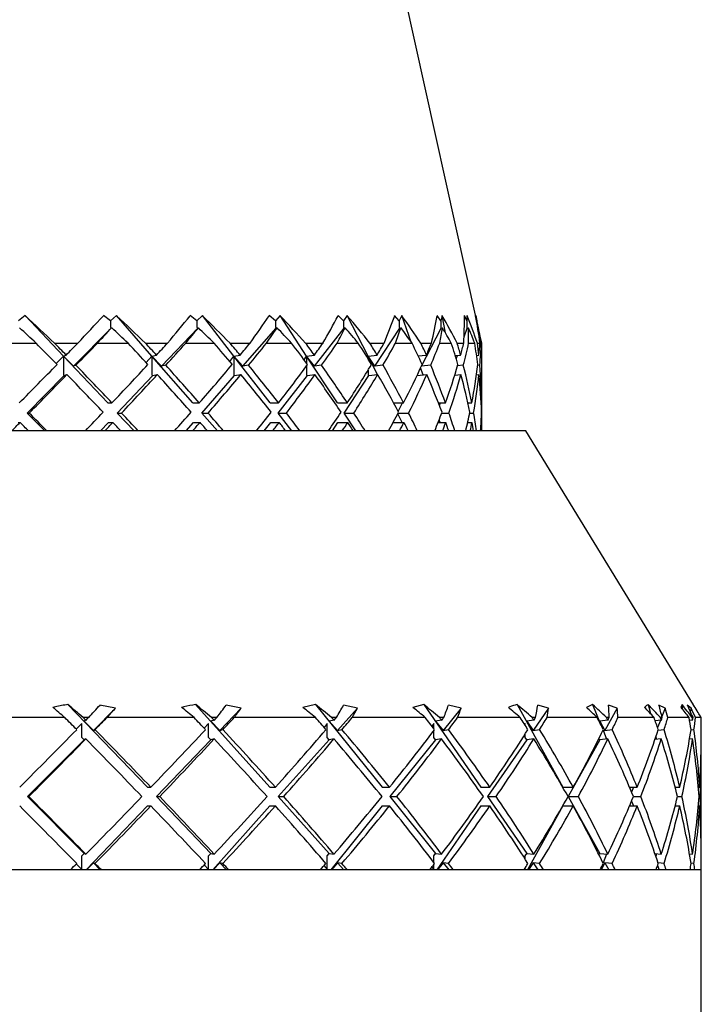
# Model space of a CAD drawing. Header units: inches. Extents: x 1.2 to 31.5, y 0.3 to 21.7.
# Tile 12 of 20: x 13.48 to 14.257, y 18.32 to 19.442. Entities that reach past the tile are written whole.
import ezdxf

# ---------------------------------------------------------------- set-up
doc = ezdxf.new("R2010")
doc.units = ezdxf.units.IN
doc.header["$MEASUREMENT"] = 0

msp = doc.modelspace()

# ---------------------------------------------------------------- linework, layer by layer
at = {"color": 7, "linetype": 'Continuous', "lineweight": 25}
for p, q in [((14.0005, 19.1018), (13.6144, 20.8432)), ((13.4863, 19.1046), (13.4787, 19.0985)), ((13.5299, 19.0585), (13.4863, 19.1046)), ((13.5834, 19.0985), (13.5754, 19.1046)), ((13.5905, 19.1046), (13.5834, 19.0985)), ((13.5834, 19.0985), (13.5834, 19.0914)), ((13.6308, 19.0585), (13.5905, 19.1046)), ((13.6821, 19.0985), (13.6744, 19.1046)), ((13.6883, 19.1046), (13.6821, 19.0985)), ((13.6821, 19.0985), (13.6821, 19.0914)), ((13.7242, 19.0585), (13.6883, 19.1046)), ((13.7716, 19.0985), (13.7645, 19.1046)), ((13.7769, 19.1046), (13.7716, 19.0985)), ((13.7716, 19.0985), (13.7716, 19.0914)), ((13.8071, 19.0585), (13.7769, 19.1046)), ((13.8493, 19.0985), (13.843, 19.1046)), ((13.8534, 19.1046), (13.8493, 19.0985)), ((13.8493, 19.0985), (13.8493, 19.0914)), ((13.8772, 19.0585), (13.8534, 19.1046)), ((13.9127, 19.0985), (13.9074, 19.1046)), ((13.9156, 19.1046), (13.9127, 19.0985)), ((13.9127, 19.0985), (13.9127, 19.0914)), ((13.9264, 19.0744), (13.9156, 19.1046)), ((13.9601, 19.0985), (13.9559, 19.1046)), ((13.9616, 19.1046), (13.9601, 19.0985)), ((13.9601, 19.0985), (13.9601, 19.0914)), ((13.9653, 19.085), (13.9616, 19.1046)), ((13.9898, 19.0985), (13.9869, 19.1046)), ((13.99, 19.1046), (13.9898, 19.0985)), ((13.9898, 19.0985), (13.9898, 19.0914)), ((13.9902, 19.0906), (13.99, 19.1046)), ((14.0011, 19.0985), (13.9996, 19.1046)), ((13.9999, 19.1046), (14.0011, 19.0985)), ((14.0011, 19.0985), (14.0011, 19.0961)), ((13.5414, 19.047), (13.5844, 19.0905)), ((13.5834, 19.0914), (13.5844, 19.0905)), ((13.5844, 19.0905), (13.5849, 19.0908)), ((13.6418, 19.047), (13.683, 19.0905)), ((13.6821, 19.0914), (13.683, 19.0905)), ((13.683, 19.0905), (13.6837, 19.0908)), ((13.7343, 19.047), (13.7724, 19.0905)), ((13.7716, 19.0914), (13.7724, 19.0905)), ((13.7724, 19.0905), (13.7734, 19.0908)), ((13.8162, 19.047), (13.85, 19.0905)), ((13.8493, 19.0914), (13.85, 19.0905)), ((13.85, 19.0905), (13.8511, 19.0908)), ((13.8848, 19.047), (13.9133, 19.0905)), ((13.9127, 19.0914), (13.9133, 19.0905)), ((13.9133, 19.0905), (13.9147, 19.0908)), ((13.9381, 19.047), (13.9605, 19.0905)), ((13.9601, 19.0914), (13.9605, 19.0905)), ((13.9605, 19.0905), (13.962, 19.0908)), ((13.9865, 19.0804), (13.9902, 19.0905)), ((13.9898, 19.0914), (13.9902, 19.0905)), ((13.9902, 19.0905), (13.9917, 19.0908)), ((14.002, 19.0907), (14.0028, 19.0908)), ((14.0068, 19.0732), (14.005, 19.0813)), ((13.4622, 19.0732), (13.4986, 19.0732)), ((13.5196, 19.0732), (13.5463, 19.0732)), ((13.5686, 19.0732), (13.6035, 19.0732)), ((13.6234, 19.0732), (13.6485, 19.0732)), ((13.6693, 19.0732), (13.7016, 19.0732)), ((13.7198, 19.0732), (13.7426, 19.0732)), ((13.7613, 19.0732), (13.79, 19.0732)), ((13.8059, 19.0732), (13.8257, 19.0732)), ((13.8418, 19.0732), (13.866, 19.0732)), ((13.8792, 19.0732), (13.8954, 19.0732)), ((13.9083, 19.0732), (13.9272, 19.0732)), ((13.9374, 19.0732), (13.9494, 19.0732)), ((13.9588, 19.0732), (13.9719, 19.0732)), ((13.9786, 19.0732), (13.9862, 19.0732)), ((13.9917, 19.0732), (13.9987, 19.0732)), ((14.0018, 19.0732), (14.0047, 19.0732)), ((14.0062, 19.0732), (14.0068, 19.0732)), ((14.0068, 19.016), (14.0068, 19.0732)), ((13.5217, 19.0499), (13.5299, 19.0585)), ((13.5299, 19.0585), (13.533, 19.0596)), ((13.5299, 19.0585), (13.5299, 19.0372)), ((13.5804, 19.0051), (13.5299, 19.0585)), ((13.5414, 19.047), (13.5299, 19.0585)), ((13.6243, 19.0511), (13.6308, 19.0585)), ((13.6308, 19.0585), (13.636, 19.0596)), ((13.6308, 19.0585), (13.6308, 19.0372)), ((13.6775, 19.0051), (13.6308, 19.0585)), ((13.6418, 19.047), (13.6308, 19.0585)), ((13.7194, 19.0524), (13.7242, 19.0585)), ((13.7242, 19.0585), (13.7313, 19.0596)), ((13.7242, 19.0585), (13.7242, 19.0372)), ((13.7657, 19.0051), (13.7242, 19.0585)), ((13.7343, 19.047), (13.7242, 19.0585)), ((13.8043, 19.0542), (13.8071, 19.0585)), ((13.8071, 19.0585), (13.8159, 19.0596)), ((13.8071, 19.0585), (13.8071, 19.0504)), ((13.8422, 19.0051), (13.8071, 19.0585)), ((13.8162, 19.047), (13.8071, 19.0585)), ((13.8763, 19.0568), (13.8772, 19.0585)), ((13.8772, 19.0585), (13.8874, 19.0596)), ((13.8772, 19.0585), (13.8772, 19.0554)), ((13.8883, 19.0369), (13.8772, 19.0585)), ((13.8848, 19.047), (13.8772, 19.0585)), ((13.9343, 19.0587), (13.9435, 19.0596)), ((13.9765, 19.059), (13.9826, 19.0596)), ((13.9776, 19.0555), (13.9789, 19.0592)), ((14.0008, 19.0593), (14.0034, 19.0596)), ((13.5442, 19.048), (13.5414, 19.047)), ((13.6465, 19.048), (13.6418, 19.047)), ((13.7408, 19.048), (13.7343, 19.047)), ((13.8071, 19.0475), (13.8071, 19.0372)), ((13.8242, 19.048), (13.8162, 19.047)), ((13.8772, 19.0425), (13.8772, 19.0372)), ((13.8941, 19.048), (13.8848, 19.047)), ((13.9398, 19.037), (13.937, 19.045)), ((13.9381, 19.047), (13.938, 19.0472)), ((13.9485, 19.048), (13.9381, 19.047)), ((13.9857, 19.048), (13.9791, 19.0474)), ((14.0045, 19.048), (14.002, 19.0478)), ((13.4886, 18.9936), (13.5308, 19.0363)), ((13.5299, 19.0372), (13.5308, 19.0363)), ((13.5308, 19.0363), (13.5339, 19.0374)), ((13.5913, 18.9936), (13.6317, 19.0363)), ((13.6308, 19.0372), (13.6317, 19.0363)), ((13.6317, 19.0363), (13.6368, 19.0374)), ((13.6876, 18.9936), (13.725, 19.0363)), ((13.7242, 19.0372), (13.725, 19.0363)), ((13.725, 19.0363), (13.732, 19.0374)), ((13.7746, 18.9936), (13.8079, 19.0363)), ((13.8071, 19.0372), (13.8079, 19.0363)), ((13.8079, 19.0363), (13.8166, 19.0374)), ((13.8497, 18.9936), (13.8778, 19.0363)), ((13.8772, 19.0372), (13.8778, 19.0363)), ((13.8778, 19.0363), (13.888, 19.0374)), ((13.933, 19.0364), (13.9439, 19.0374)), ((13.9759, 19.0368), (13.9828, 19.0374)), ((14.0006, 19.0372), (14.0035, 19.0374)), ((13.5804, 19.0051), (13.5852, 19.0051)), ((13.6775, 19.0051), (13.6848, 19.0051)), ((13.7657, 19.0051), (13.7751, 19.0051)), ((13.8422, 19.0051), (13.8535, 19.0051)), ((13.9063, 19.0051), (13.9175, 19.0051)), ((13.9115, 18.9953), (13.9165, 19.0051)), ((13.9573, 19.0051), (13.9653, 19.0051)), ((13.9585, 19.0021), (13.9595, 19.0051)), ((13.9909, 19.0051), (13.9953, 19.0051)), ((14.006, 19.0051), (14.0067, 19.0051)), ((13.4886, 18.9936), (13.4909, 18.9936)), ((13.5086, 18.9732), (13.4886, 18.9936)), ((13.6105, 18.9732), (13.5913, 18.9936)), ((13.5913, 18.9936), (13.5961, 18.9936)), ((13.7054, 18.9732), (13.6876, 18.9936)), ((13.6876, 18.9936), (13.6948, 18.9936)), ((13.7904, 18.9732), (13.7746, 18.9936)), ((13.7746, 18.9936), (13.784, 18.9936)), ((13.863, 18.9732), (13.8497, 18.9936)), ((13.8497, 18.9936), (13.861, 18.9936)), ((13.9161, 18.983), (13.911, 18.9927)), ((13.9115, 18.9936), (13.9234, 18.9936)), ((13.9592, 18.983), (13.9581, 18.9859)), ((13.961, 18.9936), (13.9693, 18.9936)), ((13.993, 18.9936), (13.9974, 18.9936)), ((14.0064, 18.9936), (14.0068, 18.9936)), ((13.4781, 18.983), (13.4804, 18.983)), ((13.572, 18.9732), (13.5812, 18.983)), ((13.5812, 18.983), (13.5861, 18.983)), ((13.6698, 18.9732), (13.6783, 18.983)), ((13.6783, 18.983), (13.6856, 18.983)), ((13.7588, 18.9732), (13.7664, 18.983)), ((13.7664, 18.983), (13.7758, 18.983)), ((13.8364, 18.9732), (13.8428, 18.983)), ((13.8428, 18.983), (13.8541, 18.983)), ((13.9058, 18.983), (13.918, 18.983)), ((13.957, 18.983), (13.9656, 18.983)), ((13.9907, 18.983), (13.9955, 18.983)), ((14.0059, 18.983), (14.0067, 18.983)), ((14.0568, 18.9732), (12.7068, 18.9732)), ((14.248, 18.661), (14.0568, 18.9732)), ((13.535, 18.6615), (13.6256, 18.5671)), ((13.5891, 18.6572), (13.5715, 18.6607)), ((13.6806, 18.6615), (13.7653, 18.5671)), ((13.7324, 18.6572), (13.7154, 18.6607)), ((13.8172, 18.6615), (13.8028, 18.6581)), ((13.8172, 18.6615), (13.8933, 18.5671)), ((13.8651, 18.6572), (13.8492, 18.6607)), ((13.9406, 18.6615), (13.9282, 18.6581)), ((13.9406, 18.6615), (14.0058, 18.5671)), ((13.9831, 18.6572), (13.9688, 18.6607)), ((14.0469, 18.6615), (14.0993, 18.5671)), ((14.0828, 18.6572), (14.0705, 18.6607)), ((14.1331, 18.6615), (14.1259, 18.6581)), ((14.1331, 18.6615), (14.1422, 18.6389)), ((14.1612, 18.6572), (14.1513, 18.6607)), ((14.1964, 18.6615), (14.1989, 18.6511)), ((14.2159, 18.6572), (14.2087, 18.6607)), ((14.235, 18.6615), (14.2338, 18.6581)), ((14.235, 18.6615), (14.2353, 18.6563)), ((14.2453, 18.6572), (14.241, 18.6607)), ((13.5891, 18.6572), (13.564, 18.6319)), ((13.7324, 18.6572), (13.7082, 18.6319)), ((13.8651, 18.6572), (13.8424, 18.6319)), ((13.9831, 18.6572), (13.9627, 18.6319)), ((14.0828, 18.6572), (14.0653, 18.6319)), ((14.1612, 18.6572), (14.1471, 18.6319)), ((14.2159, 18.6572), (14.2121, 18.6478)), ((14.2453, 18.6572), (14.2444, 18.6536)), ((13.5313, 18.6466), (13.4284, 18.6466)), ((13.5507, 18.6398), (13.5444, 18.6333)), ((13.5507, 18.6239), (13.5507, 18.6398)), ((13.5586, 18.6466), (13.5522, 18.6466)), ((13.5554, 18.6434), (13.5534, 18.6425)), ((13.5534, 18.6425), (13.564, 18.6319)), ((13.6787, 18.6466), (13.5795, 18.6466)), ((13.6953, 18.6398), (13.6903, 18.6343)), ((13.6953, 18.6239), (13.6953, 18.6398)), ((13.7017, 18.6434), (13.6979, 18.6425)), ((13.6979, 18.6425), (13.7082, 18.6319)), ((13.7047, 18.6466), (13.6987, 18.6466)), ((13.8171, 18.6466), (13.7245, 18.6466)), ((13.8304, 18.6398), (13.8269, 18.6354)), ((13.8304, 18.6239), (13.8304, 18.6398)), ((13.8383, 18.6434), (13.8328, 18.6425)), ((13.8328, 18.6425), (13.8424, 18.6319)), ((13.8411, 18.6466), (13.8355, 18.6466)), ((13.9423, 18.6466), (13.8591, 18.6466)), ((13.9519, 18.6398), (13.9498, 18.6369)), ((13.9519, 18.6342), (13.9519, 18.6398)), ((13.961, 18.6434), (13.9541, 18.6425)), ((13.9541, 18.6425), (13.9627, 18.6319)), ((13.9634, 18.6466), (13.9585, 18.6466)), ((14.0505, 18.6466), (13.9792, 18.6466)), ((14.056, 18.6398), (14.0555, 18.6388)), ((14.056, 18.638), (14.056, 18.6398)), ((14.0661, 18.6434), (14.0579, 18.6425)), ((14.0579, 18.6425), (14.0653, 18.6319)), ((14.0681, 18.6466), (14.064, 18.6466)), ((14.1383, 18.6466), (14.0811, 18.6466)), ((14.1504, 18.6434), (14.1412, 18.6425)), ((14.1412, 18.6425), (14.1471, 18.6319)), ((14.1519, 18.6466), (14.1488, 18.6466)), ((14.2032, 18.6466), (14.1618, 18.6466)), ((14.2113, 18.6434), (14.2045, 18.6428)), ((14.2103, 18.6433), (14.207, 18.6353)), ((14.2123, 18.6466), (14.2103, 18.6466)), ((14.2431, 18.6466), (14.2188, 18.6466)), ((14.2471, 18.6434), (14.2437, 18.6431)), ((14.2475, 18.6466), (14.2466, 18.6466)), ((14.2568, 18.6466), (14.2504, 18.6466)), ((14.2568, 18.6214), (14.2568, 18.6441)), ((13.564, 18.6319), (13.5659, 18.6328)), ((13.7082, 18.6319), (13.7116, 18.6328)), ((13.8424, 18.6319), (13.8473, 18.6328)), ((13.9519, 18.6239), (13.9519, 18.6314)), ((13.9627, 18.6319), (13.9689, 18.6328)), ((14.056, 18.6239), (14.056, 18.6275)), ((14.0653, 18.6319), (14.0727, 18.6328)), ((14.1449, 18.6321), (14.149, 18.622)), ((14.1471, 18.6319), (14.1554, 18.6328)), ((14.2077, 18.6321), (14.2146, 18.6328)), ((14.2454, 18.6325), (14.2486, 18.6328)), ((13.5534, 18.6213), (13.489, 18.5565)), ((13.5534, 18.6213), (13.5507, 18.6239)), ((13.5554, 18.6222), (13.5534, 18.6213)), ((13.6979, 18.6213), (13.6358, 18.5565)), ((13.6979, 18.6213), (13.6953, 18.6239)), ((13.7017, 18.6222), (13.6979, 18.6213)), ((13.8328, 18.6213), (13.7748, 18.5565)), ((13.8328, 18.6213), (13.8304, 18.6239)), ((13.8383, 18.6222), (13.8328, 18.6213)), ((13.9541, 18.6213), (13.9019, 18.5565)), ((13.9541, 18.6213), (13.9519, 18.6239)), ((13.961, 18.6222), (13.9541, 18.6213)), ((14.0579, 18.6213), (14.0131, 18.5565)), ((14.0579, 18.6213), (14.056, 18.6239)), ((14.0661, 18.6222), (14.0579, 18.6213)), ((14.1412, 18.6213), (14.1052, 18.5565)), ((14.1412, 18.6213), (14.1403, 18.6228)), ((14.1504, 18.6222), (14.1412, 18.6213)), ((14.2113, 18.6222), (14.2041, 18.6215)), ((14.2052, 18.6247), (14.2059, 18.6217)), ((14.2471, 18.6222), (14.2436, 18.6219)), ((14.2568, 18.5129), (14.2568, 18.6002)), ((13.6256, 18.5671), (13.6295, 18.5671)), ((13.7653, 18.5671), (13.7715, 18.5671)), ((13.8933, 18.5671), (13.9016, 18.5671)), ((14.0058, 18.5671), (14.0159, 18.5671)), ((14.0993, 18.5671), (14.111, 18.5671)), ((14.1752, 18.5671), (14.1839, 18.5671)), ((14.1796, 18.5671), (14.1774, 18.5617)), ((14.2272, 18.5671), (14.2324, 18.5671)), ((14.2535, 18.5671), (14.2551, 18.5671)), ((13.489, 18.5565), (13.5534, 18.4918)), ((13.489, 18.5565), (13.4906, 18.5565)), ((13.6358, 18.5565), (13.6979, 18.4918)), ((13.6358, 18.5565), (13.6397, 18.5565)), ((13.7748, 18.5565), (13.8328, 18.4918)), ((13.7748, 18.5565), (13.7809, 18.5565)), ((13.9019, 18.5565), (13.9541, 18.4918)), ((13.9019, 18.5565), (13.9101, 18.5565)), ((14.0131, 18.5565), (14.0579, 18.4918)), ((14.0131, 18.5565), (14.0232, 18.5565)), ((14.1052, 18.5565), (14.1412, 18.4918)), ((14.1052, 18.5565), (14.1168, 18.5565)), ((14.1774, 18.5513), (14.1796, 18.5459)), ((14.1796, 18.5565), (14.1881, 18.5565)), ((14.2299, 18.5565), (14.2349, 18.5565)), ((14.2544, 18.5565), (14.2557, 18.5565)), ((13.6256, 18.5459), (13.5558, 18.4732)), ((13.6256, 18.5459), (13.6295, 18.5459)), ((13.7653, 18.5459), (13.7001, 18.4732)), ((13.7653, 18.5459), (13.7715, 18.5459)), ((13.8933, 18.5459), (13.8347, 18.4732)), ((13.8933, 18.5459), (13.9016, 18.5459)), ((14.0058, 18.5459), (13.9556, 18.4732)), ((14.0058, 18.5459), (14.0159, 18.5459)), ((14.0993, 18.5459), (14.059, 18.4732)), ((14.0993, 18.5459), (14.111, 18.5459)), ((14.1752, 18.5459), (14.1839, 18.5459)), ((14.2272, 18.5459), (14.2324, 18.5459)), ((14.2535, 18.5459), (14.2551, 18.5459)), ((13.5507, 18.4891), (13.5534, 18.4918)), ((13.5507, 18.4733), (13.5507, 18.4891)), ((13.5534, 18.4918), (13.5554, 18.4909)), ((13.564, 18.4811), (13.5561, 18.4732)), ((13.5659, 18.4803), (13.564, 18.4811)), ((13.564, 18.4811), (13.5718, 18.4732)), ((13.6953, 18.4891), (13.6979, 18.4918)), ((13.6953, 18.4733), (13.6953, 18.4891)), ((13.6979, 18.4918), (13.7017, 18.4909)), ((13.7082, 18.4811), (13.7005, 18.4732)), ((13.7116, 18.4803), (13.7082, 18.4811)), ((13.7082, 18.4811), (13.7157, 18.4732)), ((13.8304, 18.4891), (13.8328, 18.4918)), ((13.8304, 18.4733), (13.8304, 18.4891)), ((13.8328, 18.4918), (13.8383, 18.4909)), ((13.8424, 18.4811), (13.8353, 18.4732)), ((13.8473, 18.4803), (13.8424, 18.4811)), ((13.8424, 18.4811), (13.8495, 18.4732)), ((13.9519, 18.4891), (13.9541, 18.4918)), ((13.9519, 18.4817), (13.9519, 18.4891)), ((13.9541, 18.4918), (13.961, 18.4909)), ((13.9627, 18.4811), (13.9563, 18.4732)), ((13.9689, 18.4803), (13.9627, 18.4811)), ((13.9627, 18.4811), (13.969, 18.4732)), ((14.056, 18.4891), (14.0579, 18.4918)), ((14.056, 18.4855), (14.056, 18.4891)), ((14.0579, 18.4918), (14.0661, 18.4909)), ((14.0653, 18.4811), (14.0598, 18.4732)), ((14.0727, 18.4803), (14.0653, 18.4811)), ((14.0653, 18.4811), (14.0707, 18.4732)), ((14.1403, 18.4902), (14.1412, 18.4918)), ((14.1412, 18.4918), (14.1504, 18.4909)), ((14.1471, 18.4811), (14.1427, 18.4732)), ((14.149, 18.491), (14.1449, 18.4809)), ((14.1554, 18.4803), (14.1471, 18.4811)), ((14.1471, 18.4811), (14.1515, 18.4732)), ((14.2041, 18.4915), (14.2113, 18.4909)), ((14.2059, 18.4914), (14.2052, 18.4883)), ((14.2146, 18.4803), (14.2077, 18.4809)), ((14.2436, 18.4912), (14.2471, 18.4909)), ((14.2568, 18.4732), (14.2568, 18.4917)), ((14.2568, 18.4732), (12.5068, 18.4732)), ((13.5381, 18.4732), (13.4216, 18.4732)), ((13.5444, 18.4797), (13.5507, 18.4733)), ((13.6852, 18.4732), (13.5728, 18.4732)), ((13.6903, 18.4787), (13.6953, 18.4733)), ((13.8231, 18.4732), (13.7181, 18.4732)), ((13.8269, 18.4776), (13.8304, 18.4733)), ((13.9476, 18.4732), (13.8533, 18.4732)), ((13.9498, 18.4762), (13.9519, 18.4733)), ((13.9519, 18.4733), (13.9519, 18.4789)), ((14.0549, 18.4732), (13.9741, 18.4732)), ((14.0555, 18.4742), (14.056, 18.4733)), ((14.056, 18.4733), (14.056, 18.475)), ((14.1418, 18.4732), (14.077, 18.4732)), ((14.1422, 18.4741), (14.1418, 18.4732)), ((14.2055, 18.4732), (14.1587, 18.4732)), ((14.207, 18.4778), (14.2089, 18.4732)), ((14.2443, 18.4732), (14.2168, 18.4732)), ((14.2486, 18.4803), (14.2454, 18.4805)), ((14.2568, 18.4732), (14.2495, 18.4732)), ((14.2568, 15.7713), (14.2568, 18.4732))]:
    msp.add_line(p, q, dxfattribs=at)
for centre, major_axis, ratio, start_param, end_param in [((13.5229, 18.8558), (-0.6626, 0.6644), 0.163368, 4.879729, 4.929318), ((13.2344, 18.8558), (0.6708, 0.6712), 0.076738, 5.117771, 5.16736), ((13.5123, 18.8558), (-0.6486, 0.6529), 0.252929, 4.79506, 4.844649), ((13.2407, 18.8558), (0.6626, 0.6644), 0.163368, 5.202729, 5.252318), ((13.4978, 18.8558), (-0.6289, 0.6368), 0.347164, 4.710943, 4.760532), ((13.2513, 18.8558), (0.6486, 0.6529), 0.252929, 5.287398, 5.336986), ((13.4797, 18.8558), (-0.6035, 0.6165), 0.448099, 4.62786, 4.677449), ((13.2658, 18.8558), (0.6289, 0.6368), 0.347164, 5.371515, 5.421104), ((13.4587, 18.8558), (-0.5722, 0.5926), 0.558192, 4.546894, 4.596482), ((13.2839, 18.8558), (0.6035, 0.6165), 0.448099, 5.454598, 5.504187), ((13.4353, 18.8558), (-0.5339, 0.5667), 0.680547, 4.471139, 4.520728), ((13.3049, 18.8558), (0.5722, 0.5926), 0.558192, 5.535565, 5.585153), ((13.4103, 18.8558), (-0.4819, 0.5454), 0.819057, 4.414759, 4.464348), ((13.3283, 18.8558), (0.5339, 0.5667), 0.680547, 5.611319, 5.660908), ((13.3844, 18.8558), (-0.2057, 0.643), 0.969536, 4.740484, 4.790073), ((13.3533, 18.8558), (0.4819, 0.5454), 0.819057, 5.667699, 5.717288), ((13.3585, 18.8558), (0.467, 0.544), 0.849138, 5.69877, 5.720666), ((13.524, 18.8335), (-0.6675, 0.6693), 0.163368, 4.912186, 4.940022), ((13.2332, 18.8316), (0.6762, 0.6766), 0.076738, 5.153027, 5.180877), ((13.5133, 18.8335), (-0.6534, 0.6577), 0.252929, 4.827518, 4.855354), ((13.2396, 18.8316), (0.6679, 0.6697), 0.163368, 5.237985, 5.265835), ((13.4986, 18.8335), (-0.6335, 0.6415), 0.347164, 4.7434, 4.771236), ((13.2502, 18.8316), (0.6538, 0.6581), 0.252929, 5.322654, 5.350503), ((13.4804, 18.8335), (-0.6079, 0.621), 0.448099, 4.660318, 4.688154), ((13.2649, 18.8316), (0.6339, 0.6419), 0.347164, 5.406772, 5.434621), ((13.4592, 18.8335), (-0.5764, 0.597), 0.558192, 4.579351, 4.607187), ((13.2831, 18.8316), (0.6083, 0.6214), 0.448099, 5.489854, 5.517703), ((13.4357, 18.8335), (-0.5378, 0.5709), 0.680547, 4.503597, 4.531433), ((13.3043, 18.8316), (0.5768, 0.5973), 0.558192, 5.570821, 5.59867), ((13.4105, 18.8335), (-0.4854, 0.5494), 0.819057, 4.447216, 4.475052), ((13.3279, 18.8316), (0.5381, 0.5713), 0.680547, 5.646575, 5.674424), ((13.3844, 18.8335), (-0.2072, 0.6477), 0.969536, 4.772942, 4.800778), ((13.3531, 18.8316), (0.4857, 0.5497), 0.819057, 5.702955, 5.730805), ((13.3583, 18.8335), (0.4704, 0.548), 0.849138, 5.716305, 5.731371), ((13.3818, 18.9839), (-0.6164, 0.6164), 0.167313, 4.650914, 4.690103), ((13.3818, 19.0051), (-0.6164, 0.6164), 0.167313, 4.633878, 4.655887), ((13.3818, 19.0051), (0.6231, 0.6231), 0.078673, 4.878167, 4.900176), ((13.3818, 18.982), (0.6231, 0.6231), 0.078673, 4.896674, 4.937354), ((13.3818, 18.9839), (-0.6051, 0.6051), 0.258587, 4.563647, 4.602837), ((13.3818, 19.0051), (-0.6051, 0.6051), 0.258587, 4.546611, 4.568621), ((13.3818, 19.0051), (0.6164, 0.6164), 0.167313, 4.965433, 4.987443), ((13.3818, 18.982), (0.6164, 0.6164), 0.167313, 4.983941, 5.024621), ((13.3818, 18.9839), (-0.5892, 0.5892), 0.354086, 4.476381, 4.51557), ((13.3818, 19.0051), (-0.5892, 0.5892), 0.354086, 4.459345, 4.481355), ((13.3818, 19.0051), (0.6051, 0.6051), 0.258587, 5.0527, 5.074709), ((13.3818, 18.982), (0.6051, 0.6051), 0.258587, 5.071207, 5.111887), ((13.3818, 18.9839), (-0.5687, 0.5687), 0.455692, 4.389115, 4.428304), ((13.3818, 19.0051), (-0.5687, 0.5687), 0.455692, 4.372078, 4.394088), ((13.3818, 19.0051), (0.5892, 0.5892), 0.354086, 5.139966, 5.161976), ((13.3818, 18.982), (0.5892, 0.5892), 0.354086, 5.158474, 5.199154), ((13.3818, 18.9839), (-0.544, 0.544), 0.565735, 4.301848, 4.341037), ((13.3818, 19.0051), (-0.544, 0.544), 0.565735, 4.284812, 4.306822), ((13.3818, 19.0051), (0.5687, 0.5687), 0.455692, 5.227233, 5.249242), ((13.3818, 18.982), (0.5687, 0.5687), 0.455692, 5.24574, 5.28642), ((13.3818, 18.9839), (-0.5151, 0.5151), 0.687239, 4.214582, 4.253771), ((13.3818, 19.0051), (-0.5151, 0.5151), 0.687239, 4.197545, 4.219555), ((13.3818, 19.0051), (0.544, 0.544), 0.565735, 5.314499, 5.336509), ((13.3818, 18.982), (0.544, 0.544), 0.565735, 5.333007, 5.373687), ((13.3818, 18.9839), (-0.4823, 0.4823), 0.824288, 4.127315, 4.166504), ((13.3818, 19.0051), (-0.4823, 0.4823), 0.824288, 4.110279, 4.132289), ((13.3818, 19.0051), (0.5151, 0.5151), 0.687239, 5.401765, 5.423775), ((13.3818, 18.982), (0.5151, 0.5151), 0.687239, 5.420273, 5.460953), ((13.3818, 18.9839), (-0.4458, 0.4458), 0.982641, 4.040049, 4.079238), ((13.3818, 19.0051), (-0.4458, 0.4458), 0.982641, 4.023012, 4.045022), ((13.3818, 19.0051), (0.4823, 0.4823), 0.824288, 5.489032, 5.511042), ((13.3818, 18.982), (0.4823, 0.4823), 0.824288, 5.507539, 5.548219), ((13.3818, 19.0051), (0.6231, 0.6231), 0.078673, 4.7909, 4.86113), ((13.3818, 19.0051), (-0.6164, 0.6164), 0.167313, 4.546611, 4.61537), ((13.3818, 19.0051), (0.6164, 0.6164), 0.167313, 4.878167, 4.948397), ((13.3818, 19.0051), (-0.6051, 0.6051), 0.258587, 4.459345, 4.528104), ((13.3818, 19.0051), (0.6051, 0.6051), 0.258587, 4.965433, 5.035663), ((13.3818, 19.0051), (-0.5892, 0.5892), 0.354086, 4.372078, 4.440837), ((13.3818, 19.0051), (0.5892, 0.5892), 0.354086, 5.0527, 5.12293), ((13.3818, 19.0051), (-0.5687, 0.5687), 0.455692, 4.284812, 4.353571), ((13.3818, 19.0051), (0.5687, 0.5687), 0.455692, 5.139966, 5.210196), ((13.3818, 19.0051), (-0.544, 0.544), 0.565735, 4.197545, 4.266304), ((13.3818, 19.0051), (0.544, 0.544), 0.565735, 5.227233, 5.297463), ((13.3818, 19.0051), (-0.5151, 0.5151), 0.687239, 4.110279, 4.179038), ((13.3818, 19.0051), (0.5151, 0.5151), 0.687239, 5.314499, 5.384729), ((13.3818, 19.0051), (-0.4823, 0.4823), 0.824288, 4.023012, 4.091771), ((13.3818, 19.0051), (0.4823, 0.4823), 0.824288, 5.401765, 5.471996), ((13.3818, 19.0051), (-0.4458, 0.4458), 0.982641, 3.935746, 4.004505), ((13.3818, 18.982), (0.6231, 0.6231), 0.078673, 4.809337, 4.879638), ((13.3818, 18.9839), (-0.6164, 0.6164), 0.167313, 4.563583, 4.632407), ((13.3818, 18.982), (0.6164, 0.6164), 0.167313, 4.896604, 4.966904), ((13.3818, 18.9839), (-0.6051, 0.6051), 0.258587, 4.476316, 4.54514), ((13.3818, 18.982), (0.6051, 0.6051), 0.258587, 4.98387, 5.054171), ((13.3818, 18.9839), (-0.5892, 0.5892), 0.354086, 4.38905, 4.457874), ((13.3818, 18.982), (0.5892, 0.5892), 0.354086, 5.071137, 5.141437), ((13.3818, 18.9839), (-0.5687, 0.5687), 0.455692, 4.301783, 4.370607), ((13.3818, 18.982), (0.5687, 0.5687), 0.455692, 5.158403, 5.228704), ((13.3818, 18.9839), (-0.544, 0.544), 0.565735, 4.214517, 4.283341), ((13.3818, 18.982), (0.544, 0.544), 0.565735, 5.24567, 5.31597), ((13.3818, 18.9839), (-0.5151, 0.5151), 0.687239, 4.12725, 4.196074), ((13.3818, 18.982), (0.5151, 0.5151), 0.687239, 5.332936, 5.403237), ((13.3818, 18.9839), (-0.4823, 0.4823), 0.824288, 4.039984, 4.108808), ((13.3818, 18.982), (0.4823, 0.4823), 0.824288, 5.420203, 5.490503), ((13.3818, 18.9839), (-0.4458, 0.4458), 0.982641, 3.952717, 4.021541), ((13.3818, 19.0051), (0.4458, 0.4458), 0.982641, 5.489032, 5.506542), ((13.3818, 18.982), (0.4458, 0.4458), 0.982641, 5.507469, 5.525912), ((13.3818, 19.0051), (-0.6231, 0.6231), 0.078673, 4.582915, 4.615441), ((13.3818, 19.0051), (0.6164, 0.6164), 0.167313, 4.827204, 4.861195), ((13.3818, 19.0051), (-0.6164, 0.6164), 0.167313, 4.495648, 4.528174), ((13.3818, 19.0051), (0.6051, 0.6051), 0.258587, 4.91447, 4.948462), ((13.3818, 19.0051), (-0.6051, 0.6051), 0.258587, 4.408382, 4.440908), ((13.3818, 19.0051), (0.5892, 0.5892), 0.354086, 5.001736, 5.035728), ((13.3818, 19.0051), (-0.5892, 0.5892), 0.354086, 4.321115, 4.353641), ((13.3818, 19.0051), (0.5687, 0.5687), 0.455692, 5.089003, 5.122995), ((13.3818, 19.0051), (-0.5687, 0.5687), 0.455692, 4.233849, 4.266375), ((13.3818, 19.0051), (0.544, 0.544), 0.565735, 5.176269, 5.210261), ((13.3818, 19.0051), (-0.544, 0.544), 0.565735, 4.146582, 4.179108), ((13.3818, 19.0051), (0.5151, 0.5151), 0.687239, 5.263536, 5.297528), ((13.3818, 19.0051), (-0.5151, 0.5151), 0.687239, 4.059316, 4.091842), ((13.3818, 19.0051), (0.4823, 0.4823), 0.824288, 5.350802, 5.384794), ((13.3818, 19.0051), (-0.4823, 0.4823), 0.824288, 3.972049, 4.004575), ((13.3818, 19.0051), (0.4458, 0.4458), 0.982641, 5.438069, 5.472061), ((13.3818, 19.0051), (-0.4458, 0.4458), 0.982641, 3.900332, 3.917309), ((13.3818, 18.982), (0.6231, 0.6231), 0.078673, 4.776831, 4.792366), ((13.3818, 18.9839), (-0.6231, 0.6231), 0.078673, 4.616877, 4.632412), ((13.3818, 18.982), (0.6164, 0.6164), 0.167313, 4.864097, 4.879632), ((13.3818, 18.9839), (-0.6164, 0.6164), 0.167313, 4.52961, 4.545146), ((13.3818, 18.982), (0.6051, 0.6051), 0.258587, 4.951364, 4.966899), ((13.3818, 18.9839), (-0.6051, 0.6051), 0.258587, 4.442344, 4.457879), ((13.3818, 18.982), (0.5892, 0.5892), 0.354086, 5.03863, 5.054165), ((13.3818, 18.9839), (-0.5892, 0.5892), 0.354086, 4.355078, 4.370613), ((13.3818, 18.982), (0.5687, 0.5687), 0.455692, 5.125897, 5.141432), ((13.3818, 18.9839), (-0.5687, 0.5687), 0.455692, 4.267811, 4.283346), ((13.3818, 18.982), (0.544, 0.544), 0.565735, 5.213163, 5.228698), ((13.3818, 18.9839), (-0.544, 0.544), 0.565735, 4.180545, 4.19608), ((13.3818, 18.982), (0.5151, 0.5151), 0.687239, 5.30043, 5.315965), ((13.3818, 18.9839), (-0.5151, 0.5151), 0.687239, 4.093278, 4.108813), ((13.3818, 18.982), (0.4823, 0.4823), 0.824288, 5.387696, 5.403231), ((13.3818, 18.9839), (-0.4823, 0.4823), 0.824288, 4.006012, 4.021547), ((13.3818, 18.982), (0.4458, 0.4458), 0.982641, 5.474963, 5.490497), ((13.3818, 18.9839), (-0.4458, 0.4458), 0.982641, 3.918745, 3.934281), ((14.2489, 17.6665), (-1.4436, 1.4659), 0.11386, 5.327422, 5.341026), ((12.4808, 17.658), (1.4757, 1.479), 0.043349, 5.486909, 5.499781), ((14.1918, 17.6665), (-1.3934, 1.4517), 0.188054, 5.260496, 5.2741), ((12.5116, 17.658), (1.4488, 1.4712), 0.11386, 5.555345, 5.568217), ((14.11, 17.6665), (-1.3202, 1.432), 0.268293, 5.196604, 5.210207), ((12.569, 17.658), (1.3984, 1.4568), 0.188054, 5.622271, 5.635143), ((14.0062, 17.6665), (-1.2235, 1.409), 0.356998, 5.138472, 5.152076), ((12.651, 17.658), (1.3249, 1.4371), 0.268293, 5.686164, 5.699036), ((13.8834, 17.6665), (-1.1004, 1.387), 0.456433, 5.091645, 5.105248), ((12.7552, 17.658), (1.2279, 1.414), 0.356998, 5.744296, 5.757167), ((13.7453, 17.6665), (-0.9395, 1.3753), 0.5677, 5.069141, 5.082744), ((12.8785, 17.658), (1.1043, 1.3919), 0.456433, 5.791123, 5.803995), ((13.5962, 17.6665), (-0.7, 1.3947), 0.686268, 5.107394, 5.120998), ((13.017, 17.658), (0.9428, 1.3802), 0.5677, 5.813627, 5.826499), ((13.4406, 17.6665), (-0.2475, 1.4624), 0.780339, 5.307762, 5.321366), ((13.1666, 17.658), (0.7025, 1.3997), 0.686268, 5.775374, 5.788245), ((13.2832, 17.6665), (0.394, 1.4442), 0.763138, 5.651295, 5.657971), ((14.2611, 17.6326), (-1.464, 1.4866), 0.11386, 5.345576, 5.356107), ((12.4681, 17.624), (1.4964, 1.4997), 0.043349, 5.50501, 5.514695), ((14.2032, 17.6326), (-1.4131, 1.4721), 0.188054, 5.27865, 5.289181), ((12.4994, 17.624), (1.4691, 1.4918), 0.11386, 5.573447, 5.583132), ((14.1203, 17.6326), (-1.3388, 1.4521), 0.268293, 5.214758, 5.225289), ((12.5575, 17.624), (1.418, 1.4773), 0.188054, 5.640373, 5.650058), ((14.015, 17.6326), (-1.2407, 1.4288), 0.356998, 5.156626, 5.167157), ((12.6407, 17.624), (1.3435, 1.4572), 0.268293, 5.704265, 5.71395), ((13.8904, 17.6326), (-1.1159, 1.4065), 0.456433, 5.109798, 5.120329), ((12.7464, 17.624), (1.2451, 1.4338), 0.356998, 5.762397, 5.772082), ((13.7504, 17.6326), (-0.9527, 1.3947), 0.5677, 5.087294, 5.097825), ((12.8714, 17.624), (1.1198, 1.4115), 0.456433, 5.809224, 5.818909), ((13.5992, 17.6326), (-0.7098, 1.4144), 0.686268, 5.125548, 5.136079), ((13.0119, 17.624), (0.9561, 1.3996), 0.5677, 5.831728, 5.841413), ((13.4414, 17.6326), (-0.251, 1.483), 0.780339, 5.325916, 5.336447), ((13.1636, 17.624), (0.7123, 1.4193), 0.686268, 5.793475, 5.80316), ((13.2818, 17.6326), (0.3996, 1.4645), 0.763138, 5.662521, 5.673053), ((13.3818, 18.5486), (0.8662, -0.8662), 0.142942, 1.52518, 1.541092), ((13.3818, 18.5698), (0.8662, -0.8662), 0.142942, 1.513012, 1.516726), ((13.3818, 18.5644), (0.8737, 0.8737), 0.054769, 4.85744, 4.861156), ((13.3818, 18.5432), (0.8737, 0.8737), 0.054769, 4.869609, 4.885538), ((13.3818, 18.5486), (0.8521, -0.8521), 0.233349, 1.437913, 1.453825), ((13.3818, 18.5698), (0.8521, -0.8521), 0.233349, 1.425745, 1.429459), ((13.3818, 18.5644), (0.8662, 0.8662), 0.142942, 4.944707, 4.948423), ((13.3818, 18.5432), (0.8662, 0.8662), 0.142942, 4.956875, 4.972804), ((13.3818, 18.5486), (0.8315, -0.8315), 0.327525, 1.350647, 1.366559), ((13.3818, 18.5698), (0.8315, -0.8315), 0.327525, 1.338479, 1.342193), ((13.3818, 18.5644), (0.8521, 0.8521), 0.233349, 5.031973, 5.035689), ((13.3818, 18.5432), (0.8521, 0.8521), 0.233349, 5.044142, 5.060071), ((13.3818, 18.5486), (0.8046, -0.8046), 0.427256, 1.263381, 1.279292), ((13.3818, 18.5698), (0.8046, -0.8046), 0.427256, 1.251212, 1.254926), ((13.3818, 18.5644), (0.8315, 0.8315), 0.327525, 5.119239, 5.122955), ((13.3818, 18.5432), (0.8315, 0.8315), 0.327525, 5.131408, 5.147337), ((13.3818, 18.5486), (0.7716, -0.7716), 0.534733, 1.176114, 1.192026), ((13.3818, 18.5698), (0.7716, -0.7716), 0.534733, 1.163946, 1.16766), ((13.3818, 18.5644), (0.8046, 0.8046), 0.427256, 5.206506, 5.210222), ((13.3818, 18.5432), (0.8046, 0.8046), 0.427256, 5.218675, 5.234604), ((13.3818, 18.5486), (0.7327, -0.7327), 0.65276, 1.088848, 1.104759), ((13.3818, 18.5698), (0.7327, -0.7327), 0.65276, 1.076679, 1.080393), ((13.3818, 18.5644), (0.7716, 0.7716), 0.534733, 5.293772, 5.297488), ((13.3818, 18.5432), (0.7716, 0.7716), 0.534733, 5.305941, 5.32187), ((13.3818, 18.5486), (0.6882, -0.6882), 0.785084, 1.001581, 1.017493), ((13.3818, 18.5698), (0.6882, -0.6882), 0.785084, 0.989413, 0.993127), ((13.3818, 18.5644), (0.7327, 0.7327), 0.65276, 5.381039, 5.384755), ((13.3818, 18.5432), (0.7327, 0.7327), 0.65276, 5.393208, 5.409137), ((13.3818, 18.5486), (0.6385, -0.6385), 0.936926, 0.914315, 0.930227), ((13.3818, 18.5698), (0.6385, -0.6385), 0.936926, 0.902146, 0.90586), ((13.3818, 18.5644), (0.6882, 0.6882), 0.785084, 5.468305, 5.472021), ((13.3818, 18.5432), (0.6882, 0.6882), 0.785084, 5.480474, 5.496403), ((13.3818, 18.5486), (0.6516, 0.6516), 0.89615, 5.552501, 5.555349), ((13.3818, 18.5644), (0.8737, 0.8737), 0.054769, 4.770162, 4.845272), ((13.3818, 18.5698), (0.8662, -0.8662), 0.142942, 1.425757, 1.500843), ((13.3818, 18.5644), (0.8662, 0.8662), 0.142942, 4.857428, 4.932538), ((13.3818, 18.5698), (0.8521, -0.8521), 0.233349, 1.33849, 1.413576), ((13.3818, 18.5644), (0.8521, 0.8521), 0.233349, 4.944695, 5.019805), ((13.3818, 18.5698), (0.8315, -0.8315), 0.327525, 1.251224, 1.32631), ((13.3818, 18.5644), (0.8315, 0.8315), 0.327525, 5.031961, 5.107071), ((13.3818, 18.5698), (0.8046, -0.8046), 0.427256, 1.163957, 1.239044), ((13.3818, 18.5644), (0.8046, 0.8046), 0.427256, 5.119228, 5.194338), ((13.3818, 18.5698), (0.7716, -0.7716), 0.534733, 1.076691, 1.151777), ((13.3818, 18.5644), (0.7716, 0.7716), 0.534733, 5.206494, 5.281604), ((13.3818, 18.5698), (0.7327, -0.7327), 0.65276, 0.989425, 1.064511), ((13.3818, 18.5644), (0.7327, 0.7327), 0.65276, 5.293761, 5.368871), ((13.3818, 18.5698), (0.6882, -0.6882), 0.785084, 0.902158, 0.977244), ((13.3818, 18.5644), (0.6882, 0.6882), 0.785084, 5.381027, 5.456137), ((13.3818, 18.5698), (0.6385, -0.6385), 0.936926, 0.814892, 0.889978), ((13.3818, 18.5432), (0.8737, 0.8737), 0.054769, 4.782284, 4.85744), ((13.3818, 18.5486), (0.8662, -0.8662), 0.142942, 1.437879, 1.513012), ((13.3818, 18.5432), (0.8662, 0.8662), 0.142942, 4.869551, 4.944707), ((13.3818, 18.5486), (0.8521, -0.8521), 0.233349, 1.350612, 1.425745), ((13.3818, 18.5432), (0.8521, 0.8521), 0.233349, 4.956817, 5.031973), ((13.3818, 18.5486), (0.8315, -0.8315), 0.327525, 1.263346, 1.338479), ((13.3818, 18.5432), (0.8315, 0.8315), 0.327525, 5.044084, 5.119239), ((13.3818, 18.5486), (0.8046, -0.8046), 0.427256, 1.176079, 1.251212), ((13.3818, 18.5432), (0.8046, 0.8046), 0.427256, 5.13135, 5.206506), ((13.3818, 18.5486), (0.7716, -0.7716), 0.534733, 1.088813, 1.163946), ((13.3818, 18.5432), (0.7716, 0.7716), 0.534733, 5.218617, 5.293772), ((13.3818, 18.5486), (0.7327, -0.7327), 0.65276, 1.001547, 1.076679), ((13.3818, 18.5432), (0.7327, 0.7327), 0.65276, 5.305883, 5.381039), ((13.3818, 18.5486), (0.6882, -0.6882), 0.785084, 0.91428, 0.989413), ((13.3818, 18.5432), (0.6882, 0.6882), 0.785084, 5.39315, 5.468305), ((13.3818, 18.5486), (0.6385, -0.6385), 0.936926, 0.827014, 0.902146), ((13.3818, 18.5644), (0.6385, 0.6385), 0.936926, 5.468294, 5.530339), ((13.3818, 18.5432), (0.6385, 0.6385), 0.936926, 5.480416, 5.542487), ((13.3818, 18.5698), (0.8737, -0.8737), 0.054769, 1.425745, 1.500901), ((13.3818, 18.5644), (0.8662, 0.8662), 0.142942, 4.770174, 4.845306), ((13.3818, 18.5698), (0.8662, -0.8662), 0.142942, 1.338479, 1.413634), ((13.3818, 18.5644), (0.8521, 0.8521), 0.233349, 4.85744, 4.932573), ((13.3818, 18.5698), (0.8521, -0.8521), 0.233349, 1.251212, 1.326368), ((13.3818, 18.5644), (0.8315, 0.8315), 0.327525, 4.944707, 5.019839), ((13.3818, 18.5698), (0.8315, -0.8315), 0.327525, 1.163946, 1.239102), ((13.3818, 18.5644), (0.8046, 0.8046), 0.427256, 5.031973, 5.107106), ((13.3818, 18.5698), (0.8046, -0.8046), 0.427256, 1.076679, 1.151835), ((13.3818, 18.5644), (0.7716, 0.7716), 0.534733, 5.119239, 5.194372), ((13.3818, 18.5698), (0.7716, -0.7716), 0.534733, 0.989413, 1.064569), ((13.3818, 18.5644), (0.7327, 0.7327), 0.65276, 5.206506, 5.281639), ((13.3818, 18.5698), (0.7327, -0.7327), 0.65276, 0.902146, 0.977302), ((13.3818, 18.5644), (0.6882, 0.6882), 0.785084, 5.293772, 5.368905), ((13.3818, 18.5698), (0.6882, -0.6882), 0.785084, 0.81488, 0.890036), ((13.3818, 18.5644), (0.6385, 0.6385), 0.936926, 5.381039, 5.456172), ((13.3818, 18.5698), (0.6385, -0.6385), 0.936926, 0.740698, 0.802769), ((13.3818, 18.5486), (0.8737, -0.8737), 0.054769, 1.437913, 1.513023), ((13.3818, 18.5432), (0.8662, 0.8662), 0.142942, 4.782342, 4.857428), ((13.3818, 18.5486), (0.8662, -0.8662), 0.142942, 1.350647, 1.425757), ((13.3818, 18.5432), (0.8521, 0.8521), 0.233349, 4.869609, 4.944695), ((13.3818, 18.5486), (0.8521, -0.8521), 0.233349, 1.263381, 1.33849), ((13.3818, 18.5432), (0.8315, 0.8315), 0.327525, 4.956875, 5.031961), ((13.3818, 18.5486), (0.8315, -0.8315), 0.327525, 1.176114, 1.251224), ((13.3818, 18.5432), (0.8046, 0.8046), 0.427256, 5.044142, 5.119228), ((13.3818, 18.5486), (0.8046, -0.8046), 0.427256, 1.088848, 1.163957), ((13.3818, 18.5432), (0.7716, 0.7716), 0.534733, 5.131408, 5.206494), ((13.3818, 18.5486), (0.7716, -0.7716), 0.534733, 1.001581, 1.076691), ((13.3818, 18.5432), (0.7327, 0.7327), 0.65276, 5.218675, 5.293761), ((13.3818, 18.5486), (0.7327, -0.7327), 0.65276, 0.914315, 0.989425), ((13.3818, 18.5432), (0.6882, 0.6882), 0.785084, 5.305941, 5.381027), ((13.3818, 18.5486), (0.6882, -0.6882), 0.785084, 0.827048, 0.902158), ((13.3818, 18.5432), (0.6385, 0.6385), 0.936926, 5.393208, 5.468294), ((13.3818, 18.5486), (0.6385, -0.6385), 0.936926, 0.752846, 0.814892), ((13.3818, 18.5644), (0.8662, 0.8662), 0.142942, 4.749951, 4.758005), ((13.3818, 18.5698), (0.8737, -0.8737), 0.054769, 1.40551, 1.413576), ((13.3818, 18.5644), (0.8521, 0.8521), 0.233349, 4.837217, 4.845272), ((13.3818, 18.5698), (0.8662, -0.8662), 0.142942, 1.318243, 1.32631), ((13.3818, 18.5644), (0.8315, 0.8315), 0.327525, 4.924483, 4.932538), ((13.3818, 18.5698), (0.8521, -0.8521), 0.233349, 1.230977, 1.239044), ((13.3818, 18.5644), (0.8046, 0.8046), 0.427256, 5.01175, 5.019805), ((13.3818, 18.5698), (0.8315, -0.8315), 0.327525, 1.143711, 1.151777), ((13.3818, 18.5644), (0.7716, 0.7716), 0.534733, 5.099016, 5.107071), ((13.3818, 18.5698), (0.8046, -0.8046), 0.427256, 1.056444, 1.064511), ((13.3818, 18.5644), (0.7327, 0.7327), 0.65276, 5.186283, 5.194338), ((13.3818, 18.5698), (0.7716, -0.7716), 0.534733, 0.969178, 0.977244), ((13.3818, 18.5644), (0.6882, 0.6882), 0.785084, 5.273549, 5.281604), ((13.3818, 18.5698), (0.7327, -0.7327), 0.65276, 0.881911, 0.889978), ((13.3818, 18.5644), (0.6385, 0.6385), 0.936926, 5.360816, 5.368871), ((13.3818, 18.5698), (0.6882, -0.6882), 0.785084, 0.794645, 0.802711)]:
    msp.add_ellipse(centre, major_axis=major_axis, ratio=ratio, start_param=start_param, end_param=end_param, dxfattribs=at)
for points, knots in [([(13.535, 18.6615), (13.5302, 18.6606), (13.5245, 18.6596), (13.5188, 18.6583), (13.5178, 18.6581)], [0, 0, 0, 0, 0.8361905, 1, 1, 1, 1]), ([(13.6806, 18.6615), (13.6762, 18.6606), (13.6708, 18.6596), (13.6655, 18.6583), (13.6646, 18.6581)], [0, 0, 0, 0, 0.836151, 1, 1, 1, 1]), ([(14.0469, 18.6615), (14.0442, 18.6606), (14.0409, 18.6596), (14.0376, 18.6583), (14.037, 18.6581)], [0, 0, 0, 0, 0.836151, 1, 1, 1, 1]), ([(14.1964, 18.6615), (14.1952, 18.6606), (14.1938, 18.6596), (14.1924, 18.6583), (14.1922, 18.6581)], [0, 0, 0, 0, 0.836212, 1, 1, 1, 1]), ([(14.2477, 18.6615), (14.2479, 18.6611), (14.2485, 18.6602), (14.2491, 18.6591), (14.2495, 18.6583), (14.2496, 18.6581)], [0, 0, 0, 0, 0.4180698, 0.836215, 1, 1, 1, 1])]:
    msp.add_open_spline(points, degree=3, knots=knots, dxfattribs=at)

doc.saveas('drawing.dxf')
